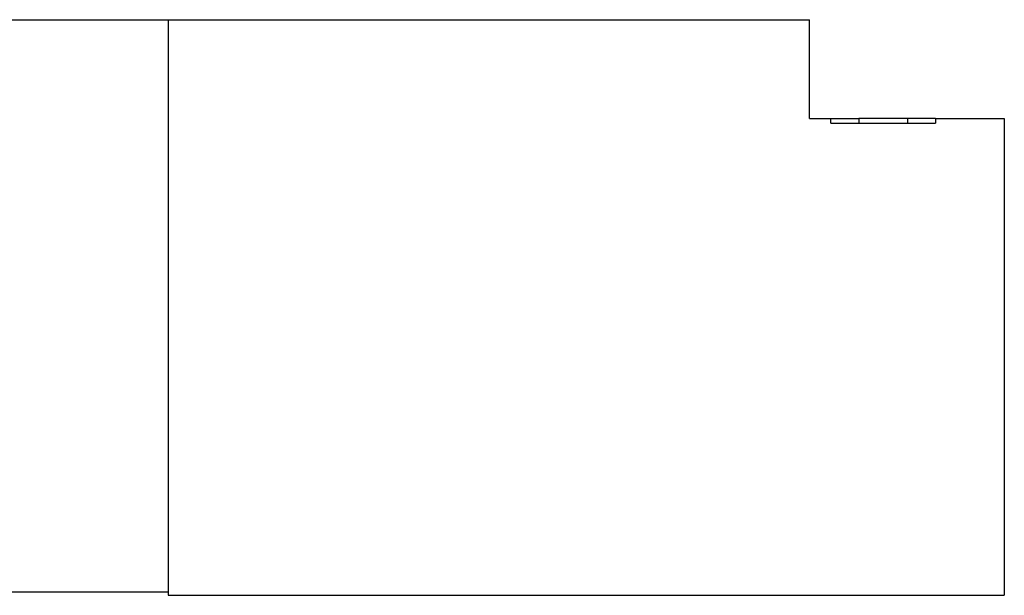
# Model space of a CAD drawing. Header units: inches. Extents: x 5.9 to 23.9, y 5 to 17.8.
# Tile 6 of 33: x 12 to 14, y 8.6 to 9.8. Entities that reach past the tile are written whole.
import ezdxf

# ---------------------------------------------------------------- set-up
doc = ezdxf.new("R2010")
doc.units = ezdxf.units.IN
doc.header["$LTSCALE"] = 2
doc.header["$MEASUREMENT"] = 0

msp = doc.modelspace()

# ---------------------------------------------------------------- linework, layer by layer
at = {"color": 7, "linetype": 'Continuous', "lineweight": 25}
for p, q in [((11.1502, 9.7638), (12.2902, 9.7638)), ((12.2902, 9.7638), (12.2902, 8.5568)), ((12.2902, 9.7638), (13.6352, 9.7638)), ((12.2902, 9.7638), (12.2902, 8.5638)), ((13.6352, 9.5568), (13.6352, 9.7638)), ((13.6352, 9.5568), (13.6805, 9.5568)), ((13.6805, 9.5468), (13.6805, 9.5568)), ((13.6805, 9.5568), (13.7387, 9.5568)), ((13.6805, 9.5468), (13.8998, 9.5468)), ((13.7387, 9.5568), (13.7387, 9.5468)), ((13.8416, 9.5568), (13.7387, 9.5568)), ((13.8416, 9.5468), (13.8416, 9.5568)), ((13.8998, 9.5568), (13.8416, 9.5568)), ((13.8998, 9.5568), (13.8998, 9.5468)), ((13.8998, 9.5568), (14.0442, 9.5568)), ((14.0442, 9.5568), (14.0442, 8.5568)), ((11.1502, 8.5638), (12.2902, 8.5638)), ((12.2902, 8.5568), (14.0442, 8.5568))]:
    msp.add_line(p, q, dxfattribs=at)

doc.saveas('drawing.dxf')
